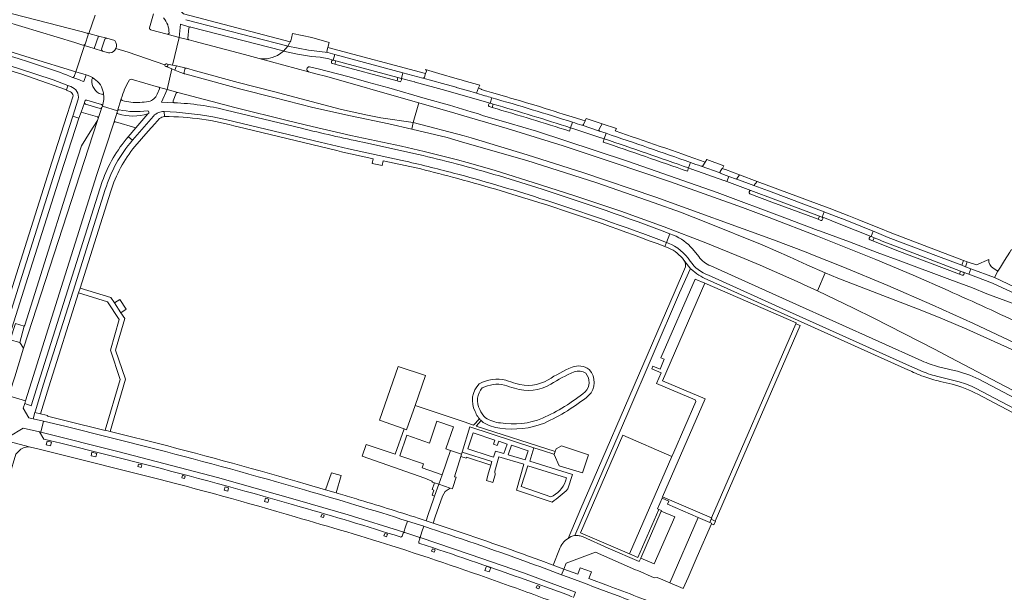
# Model space of a CAD drawing. Extents: x 152048 to 156914, y 461460 to 468786.
# Tile 33 of 256: x 153454 to 153794, y 463774 to 463971. Entities that reach past the tile are written whole.
import ezdxf

# ---------------------------------------------------------------- set-up
doc = ezdxf.new("R2010")
doc.units = 0
doc.header["$LTSCALE"] = 0.75
for name, color, linetype, lineweight in [('B-RO-VH-VERHARDING_ASFALT-GV', 251, 'CONTINUOUS', 18), ('B-RO-VH-VERHARDING_BETONSTRAATSTEEN-GV', 251, 'CONTINUOUS', 18), ('B-RO-VH-VERHARDING_FUNDERING_ZAND-GV', 251, 'CONTINUOUS', 18), ('B-RO-VH-VERHARDING_HALFVERHARDING_GRIND-GV', 251, 'CONTINUOUS', 18), ('B-RO-VH-VERHARDING_STRAATBAKSTEEN-GV', 251, 'CONTINUOUS', 18), ('B-RO-VH-VERHARDING_TEGEL-GV', 251, 'CONTINUOUS', 18), ('B-RO-VH-VERHARDING_TEGEL_RUBBER-GV', 251, 'CONTINUOUS', 18)]:
    doc.layers.add(name, color=color, linetype=linetype, lineweight=lineweight)

msp = doc.modelspace()

# ---------------------------------------------------------------- linework, layer by layer
at = {"layer": 'B-RO-VH-VERHARDING_ASFALT-GV'}
for points in [[(153424.673, 463979.805), (153475.65, 463966.613), (153477.684, 463966.054), (153478.237, 463965.909), (153480.426, 463972.222)], [(153446.994, 463961.003), (153458.071, 463957.574), (153473.764, 463952.741), (153476.809, 463961.771), (153476.352, 463961.899), (153476.26, 463961.925), (153473.506, 463962.803), (153436.862, 463973.839)], [(153480.426, 463972.222), (153478.237, 463965.909), (153481.598, 463965.03), (153484.431, 463964.284), (153487.227, 463963.513)], [(153499.182, 463967.905), (153500.585, 463972.694)], [(153505.362, 463955.378), (153507.126, 463955.043), (153509.415, 463964.606), (153505.311, 463965.72), (153499.508, 463967.25), (153499.468, 463967.264), (153499.458, 463967.268)], [(153418.656, 463964.544), (153434.006, 463960.052), (153454.079, 463953.914), (153465.946, 463949.964), (153471.086, 463947.994), (153472.037, 463947.645)], [(153428.584, 463959.996), (153454.861, 463952.043), (153459.476, 463950.459), (153470.536, 463946.572), (153471.052, 463947.925), (153471.086, 463947.994), (153465.946, 463949.964), (153454.079, 463953.914), (153434.006, 463960.052), (153418.656, 463964.544)], [(153484.431, 463964.284), (153481.598, 463965.03), (153480.171, 463960.827), (153483.026, 463959.915)], [(153482.674, 463960.557), (153483.835, 463963.969)], [(153483.026, 463959.915), (153480.171, 463960.827), (153476.809, 463961.771), (153473.764, 463952.741), (153477.306, 463951.671)], [(153485.559, 463959.267), (153485.059, 463959.312), (153483.026, 463959.915)], [(153487.623, 463960.787), (153491.797, 463959.458), (153504.503, 463955.15)], [(153504.503, 463955.15), (153491.797, 463959.458), (153487.623, 463960.787)], [(153492.851, 463950.173), (153502.282, 463947.509), (153505.241, 463946.71), (153506.812, 463953.733), (153504.942, 463954.545)], [(153504.942, 463954.545), (153506.812, 463953.733), (153507.876, 463953.271), (153508.512, 463954.78), (153507.126, 463955.043), (153505.362, 463955.378)], [(153477.306, 463951.671), (153476.545, 463949.394)], [(153474.64, 463943.346), (153472.772, 463937.436), (153473.769, 463937.109), (153474.84, 463936.771), (153475.625, 463938.909), (153476.777, 463942.1), (153476.946, 463942.682)], [(153477.561, 463943.026), (153482.665, 463941.538)], [(153482.941, 463940.962), (153488.148, 463939.367), (153489.466, 463943.476)], [(153729.269, 463896.132), (153712.535, 463902.584), (153703.4, 463906.01), (153678.561, 463914.822), (153658.899, 463921.511), (153641.621, 463927.31), (153622.396, 463933.265), (153609.376, 463937.034), (153604.373, 463938.483), (153591.899, 463942.093), (153589.968, 463935.354), (153607.552, 463930.673), (153609.916, 463930.044), (153629.238, 463924.158), (153648.373, 463918.05), (153673.58, 463909.587), (153714.081, 463894.959), (153725.301, 463890.679), (153726.979, 463890.015), (153737.966, 463885.668), (153753.451, 463879.241), (153768.734, 463872.581), (153782.948, 463866.131), (153798.972, 463858.54)], [(153504.215, 463939.041), (153504.328, 463937.415)], [(153586.243, 463922.243), (153567.652, 463926.234), (153557.894, 463928.479), (153525.849, 463936.203), (153520.95, 463937.277)], [(153529.719, 463933.771), (153563.712, 463925.62)], [(153576.217, 463922.789), (153575.877, 463921.225), (153579.306, 463920.508), (153579.633, 463922.075), (153591.006, 463919.697)], [(153679.646, 463896.548), (153678.404, 463897.024), (153677.241, 463894.011)], [(153774.232, 463877.416), (153762.19, 463882.745), (153749.282, 463888.13), (153735.003, 463893.921), (153729.269, 463896.132)], [(153677.241, 463894.011), (153676.681, 463892.561), (153677.968, 463892.065)], [(153676.681, 463892.561), (153677.241, 463894.011)], [(153688.311, 463889.124), (153686.166, 463891.78)], [(153683.204, 463887.898), (153685.596, 463884.827)], [(153685.596, 463884.827), (153683.204, 463887.898)], [(153765.2, 463853.241), (153720.714, 463873.221), (153692.436, 463885.922)], [(153683.461, 463884.784), (153680.149, 463877.304), (153651.96, 463812.133), (153651.958, 463812.128), (153647.718, 463802.388), (153643.3, 463792.088)], [(153645.652, 463793.164), (153649.278, 463801.636), (153663.54, 463834.377), (153681.686, 463876.653), (153684.291, 463882.494), (153685.241, 463884.624)], [(153691.656, 463882.753), (153719.575, 463870.169), (153760.944, 463851.527), (153764.609, 463849.913)], [(153764.609, 463849.913), (153760.944, 463851.527), (153719.575, 463870.169), (153691.656, 463882.753)], [(153731.849, 463883.51), (153729.196, 463877.294), (153741.656, 463871.4), (153748.57, 463867.958), (153769.51, 463857.227), (153774.893, 463854.364), (153805.735, 463838.202), (153817.309, 463832.164), (153824.468, 463845.745), (153821.575, 463847.276)], [(153813.942, 463848.665), (153809.427, 463850.869), (153798.259, 463856.205), (153780.646, 463864.137), (153772.269, 463867.7), (153765.174, 463870.562), (153736.248, 463881.738), (153731.849, 463883.51)], [(153691.206, 463881.292), (153719.051, 463868.765), (153760.317, 463850.2)], [(153770.253, 463847.964), (153778.014, 463846.031)], [(153778.014, 463846.031), (153770.253, 463847.964)], [(153776.299, 463849.903), (153770.917, 463851.205)], [(153771.478, 463846.128), (153775.571, 463845.193)], [(153832.55, 463821.632), (153828.965, 463823.624), (153816.317, 463830.281), (153784.742, 463846.902)], [(153783.609, 463843.809), (153814.807, 463827.422), (153827.629, 463820.656), (153835.5, 463816.326), (153839.937, 463814.007), (153842.862, 463812.501), (153844.02, 463811.881)], [(153814.807, 463827.422), (153783.609, 463843.809)], [(153784.41, 463841.741), (153814.112, 463826.097), (153825.326, 463820.24), (153825.234, 463820.074), (153826.806, 463819.202), (153827.629, 463820.656), (153814.807, 463827.422)], [(153501.45, 463822.83), (153470.046, 463830.711), (153462.688, 463832.482), (153461.735, 463828.652), (153488.704, 463821.884), (153522.593, 463813.062), (153550.197, 463805.293), (153567.553, 463800.195), (153586.717, 463794.318)], [(153461.735, 463828.652), (153461.321, 463828.763), (153462.759, 463826.295), (153468.6, 463824.874), (153500.058, 463816.987)], [(153587.077, 463794.195), (153586.717, 463794.318), (153567.553, 463800.195), (153550.197, 463805.293), (153522.593, 463813.062), (153488.704, 463821.884), (153461.735, 463828.652)], [(153586.717, 463794.318), (153587.31, 463796.057), (153587.976, 463798.093)], [(153586.186, 463792.922), (153586.48, 463793.884)], [(153593.613, 463796.3), (153592.978, 463794.356), (153592.352, 463792.46), (153609.633, 463786.6), (153627.971, 463780.231), (153642.38, 463774.884), (153645.841, 463773.6), (153645.181, 463771.82)], [(153592.22, 463791.964), (153591.901, 463791.027)], [(153645.181, 463771.82), (153645.841, 463773.6), (153642.38, 463774.884), (153627.971, 463780.231), (153609.633, 463786.6), (153592.352, 463792.46), (153591.909, 463792.602)], [(153626.922, 463778.51), (153642.865, 463772.759), (153644.742, 463772.034)]]:
    msp.add_lwpolyline(points, dxfattribs=at)
for points in [[(153464.418, 463953.944, 0.0138102), (153408.233, 463970.688)], [(153499.458, 463967.268, -0.4045735), (153499.182, 463967.905)], [(153483.835, 463963.969, -0.2574993), (153484.431, 463964.284)], [(153487.227, 463963.513, -0.2883251), (153487.623, 463960.787)], [(153483.026, 463959.915, -0.3764972), (153482.674, 463960.557)], [(153487.623, 463960.787, -0.2656043), (153485.559, 463959.267)], [(153472.643, 463950.834, 0.022135), (153464.418, 463953.944)], [(153504.942, 463954.545, -0.4503805), (153504.503, 463955.15)], [(153504.503, 463955.15, -0.6099878), (153505.362, 463955.378)], [(153505.362, 463955.378, -0.682169), (153504.942, 463954.545)], [(153476.545, 463949.394, 0.0036573), (153472.643, 463950.834)], [(153477.306, 463951.671, -0.1304001), (153480.122, 463950.34)], [(153480.122, 463950.34, 0.1304001), (153477.306, 463951.671)], [(153482.611, 463945.004, -0.3609703), (153479.35, 463950.078)], [(153479.35, 463950.078, -0.5050405), (153480.122, 463950.34)], [(153480.122, 463950.34, -0.2227782), (153483.281, 463945.46)], [(153489.466, 463943.476, -0.0825223), (153492.299, 463949.936)], [(153492.299, 463949.936, -0.3280878), (153492.851, 463950.173)], [(153472.037, 463947.645, -0.3802205), (153474.64, 463943.346)], [(153476.946, 463942.682, -0.4161261), (153477.561, 463943.026)], [(153483.281, 463945.46, -0.490083), (153482.611, 463945.004)], [(153483.281, 463945.46, -0.1253785), (153482.941, 463940.962)], [(153482.941, 463940.962, 0.1253785), (153483.281, 463945.46)], [(153482.665, 463941.538, -0.3781623), (153482.941, 463940.962)], [(153520.95, 463937.277, 0.0353787), (153504.215, 463939.041)], [(153504.328, 463937.415, -0.0274553), (153517.148, 463936.457)], [(153517.148, 463936.457, -0.0316595), (153529.719, 463933.771)], [(153563.712, 463925.62, 0.0075496), (153576.217, 463922.789)], [(153603.89, 463917.887, 0.0079392), (153586.243, 463922.243)], [(153591.006, 463919.697, -0.0056054), (153603.492, 463916.496)], [(153603.492, 463916.496, -0.011979), (153633.227, 463907.786)], [(153633.603, 463909.177, 0.0136019), (153603.89, 463917.887)], [(153677.241, 463894.011, 0.0133162), (153633.603, 463909.177)], [(153633.227, 463907.786, -0.0150943), (153676.681, 463892.561)], [(153686.166, 463891.78, 0.1147967), (153679.646, 463896.548)], [(153677.241, 463894.011, -0.002262), (153677.774, 463893.81)], [(153677.774, 463893.81, 0.002262), (153677.241, 463894.011)], [(153677.774, 463893.81, -0.1504293), (153685.42, 463887.576)], [(153685.42, 463887.576, 0.1504293), (153677.774, 463893.81)], [(153677.968, 463892.065, -0.1392131), (153683.204, 463887.898)], [(153692.436, 463885.922, -0.1357933), (153688.311, 463889.124)], [(153683.204, 463887.898, -0.2861394), (153683.461, 463884.784)], [(153685.42, 463887.576, 0.1643102), (153691.656, 463882.753)], [(153691.656, 463882.753, -0.1643102), (153685.42, 463887.576)], [(153685.241, 463884.624, -0.3078566), (153685.596, 463884.827)], [(153685.596, 463884.827, -0.1090388), (153685.735, 463884.786)], [(153685.735, 463884.786, 0.0911048), (153691.206, 463881.292)], [(153800.423, 463865.451, 0.0052999), (153774.232, 463877.416)], [(153650.602, 463850.256, 0.2589467), (153644.698, 463851.095)], [(153770.917, 463851.205, -0.0380967), (153765.2, 463853.241)], [(153644.698, 463851.095, 0.0310595), (153636.448, 463846.731)], [(153637.358, 463845.237, -0.0307004), (153645.368, 463849.477)], [(153645.368, 463849.477, -0.2468213), (153649.423, 463848.95)], [(153649.423, 463848.95, -0.3907573), (153649.24, 463842.565)], [(153650.413, 463841.263, 0.4053162), (153650.602, 463850.256)], [(153760.317, 463850.2, 0.0268826), (153765.788, 463847.863)], [(153764.609, 463849.913, 0.0441185), (153770.253, 463847.964)], [(153770.253, 463847.964, -0.0441185), (153764.609, 463849.913)], [(153784.742, 463846.902, 0.0614907), (153776.299, 463849.903)], [(153612.722, 463845.332, 0.3290797), (153611.312, 463835.815)], [(153621.936, 463846.59, 0.1853527), (153612.722, 463845.332)], [(153613.792, 463843.919, -0.1765623), (153621.414, 463844.915)], [(153621.414, 463844.915, 0.0297821), (153624.844, 463843.789)], [(153625.34, 463845.468, -0.0310578), (153621.936, 463846.59)], [(153624.844, 463843.789, 0.2188058), (153637.358, 463845.237)], [(153636.448, 463846.731, -0.2195784), (153625.34, 463845.468)], [(153765.788, 463847.863, 0.0268573), (153771.478, 463846.128)], [(153775.571, 463845.193, -0.061097), (153784.41, 463841.741)], [(153778.014, 463846.031, -0.0557084), (153783.609, 463843.809)], [(153783.609, 463843.809, 0.0557084), (153778.014, 463846.031)], [(153612.909, 463836.542, -0.3230273), (153613.792, 463843.919)], [(153649.24, 463842.565, -0.0628183), (153634.484, 463833.458)], [(153635.174, 463831.849, 0.0633972), (153650.413, 463841.263)], [(153611.312, 463835.815, 0.0582208), (153612.219, 463834.053)], [(153614.9, 463833.615, -0.1248155), (153612.909, 463836.542)], [(153612.219, 463834.053, 0.0266484), (153612.769, 463833.321)], [(153612.769, 463833.321, 0.0258389), (153613.386, 463832.661)], [(153613.386, 463832.661, 0.026632), (153614.067, 463832.072)], [(153614.067, 463832.072, 0.1147539), (153619.861, 463830.117)], [(153620.083, 463831.854, -0.1183138), (153614.9, 463833.615)], [(153619.861, 463830.117, 0.1360883), (153635.174, 463831.849)], [(153634.484, 463833.458, -0.1363813), (153620.083, 463831.854)], [(153552.499, 463808.804, 0.0083911), (153501.45, 463822.83)], [(153500.058, 463816.987, -0.0069557), (153551.087, 463803.01)], [(153587.976, 463798.093, 0.0076996), (153552.499, 463808.804)], [(153551.087, 463803.01, -0.0074888), (153585.545, 463792.616)], [(153586.48, 463793.884, -0.3966678), (153587.077, 463794.195)], [(153629.029, 463784.083, 0.0072004), (153593.613, 463796.3)], [(153585.545, 463792.616, 0.4364137), (153586.186, 463792.922)], [(153591.901, 463791.027, 0.4199855), (153592.26, 463790.41)], [(153591.909, 463792.602, -0.4221695), (153592.22, 463791.964)], [(153592.26, 463790.41, -0.0058335), (153626.922, 463778.51)], [(153643.3, 463792.088, -0.1141699), (153645.652, 463793.164)], [(153641.114, 463779.592, 0.00059), (153629.029, 463784.083)], [(153676.207, 463766.378, 0.0016358), (153641.114, 463779.592)]]:
    msp.add_lwpolyline(points, format="xyb", dxfattribs=at)
for points in [[(153512.662, 463963.749), (153509.415, 463964.606), (153507.126, 463955.043), (153508.512, 463954.78), (153511.848, 463953.993), (153511.922, 463953.976), (153514.963, 463953.141), (153529.753, 463949.126), (153541.856, 463946.005), (153557.077, 463941.92), (153565.309, 463939.808), (153574.226, 463937.815), (153578.89, 463936.957), (153589.968, 463935.354), (153591.899, 463942.093), (153589.11, 463942.9), (153560.253, 463951.143), (153556.471, 463952.083), (153553.893, 463952.773), (153536.898, 463957.32), (153531.88, 463958.705), (153514.405, 463963.27), (153512.788, 463963.716)], [(153589.46, 463933.018), (153581.621, 463934.801), (153568.442, 463937.624), (153555.429, 463940.517), (153541.945, 463943.857), (153530.615, 463946.776), (153514.321, 463951.198), (153511.381, 463952.037), (153511.269, 463952.074), (153509.617, 463952.622), (153507.876, 463953.271), (153506.812, 463953.733), (153505.241, 463946.71), (153508.914, 463945.68), (153520.779, 463942.505), (153528.61, 463940.42), (153547.004, 463935.92), (153555.148, 463933.876), (153568.485, 463930.818), (153586.013, 463927.123), (153593.706, 463925.369), (153605.189, 463922.425), (153608.574, 463921.557), (153617.876, 463918.932), (153633.827, 463913.893), (153645.7, 463910.107), (153653.549, 463907.445), (153661.493, 463904.764), (153676.445, 463899.376), (153690.707, 463893.914), (153703.913, 463888.527), (153709.425, 463886.203), (153719.356, 463881.832), (153723.269, 463880.067), (153724.636, 463879.451), (153729.196, 463877.294), (153731.849, 463883.51), (153725.602, 463886.331), (153719.556, 463889.061), (153710.147, 463893.146), (153690.717, 463901.038), (153681.984, 463904.402), (153672.951, 463907.652), (153653.17, 463914.577), (153629.126, 463922.222), (153606.949, 463928.565), (153601.633, 463930.086)], [(153453.926, 463851.503), (153452.776, 463847.758), (153451.217, 463842.846), (153450.686, 463841.255), (153456.491, 463839.437), (153458.544, 463846.055), (153468.698, 463878.477), (153480.992, 463917.399), (153486.839, 463935.193), (153488.005, 463938.909), (153488.148, 463939.367), (153482.941, 463940.962), (153482.795, 463940.444), (153481.538, 463936.686), (153481.306, 463936.039), (153455.805, 463857.567)], [(153454.471, 463859.522), (153455.805, 463857.567), (153481.306, 463936.039), (153478.785, 463932.083), (153475.803, 463927.265), (153473.362, 463919.798), (153461.055, 463880.764), (153456.264, 463865.566), (153455.959, 463865.131)], [(153590.645, 463837.924), (153594.242, 463848.195), (153584.788, 463851.284), (153578.389, 463832.823), (153586.829, 463829.797), (153587.623, 463829.481)]]:
    msp.add_lwpolyline(points, close=True, dxfattribs=at)
at = {"layer": 'B-RO-VH-VERHARDING_BETONSTRAATSTEEN-GV'}
for points in [[(153548.456, 463965.973), (153548.092, 463964.37), (153547.812, 463963.461), (153547.667, 463963.118), (153547.664, 463963.112), (153547.435, 463962.571), (153546.849, 463961.6), (153553.909, 463960.147), (153560.58, 463959.343)], [(153560.291, 463959.876), (153560.606, 463961.123), (153561.033, 463962.832), (153555.05, 463964.586), (153548.456, 463965.973)], [(153562.477, 463956.738), (153560.922, 463957.182), (153557.989, 463957.747), (153555.011, 463958.036), (153550.135, 463958.769), (153545.335, 463959.902), (153545.275, 463959.847), (153544.427, 463959.15), (153543.256, 463958.363), (153542.367, 463957.979), (153541.389, 463957.662), (153539.737, 463957.274), (153538.397, 463957.18), (153536.898, 463957.32), (153553.893, 463952.773)], [(153563.049, 463955.388), (153563.319, 463956.499), (153562.477, 463956.738)], [(153511.324, 463953.6), (153511.055, 463952.635)], [(153589.968, 463935.354), (153578.89, 463936.957), (153574.226, 463937.815), (153565.309, 463939.808), (153557.077, 463941.92), (153541.856, 463946.005), (153529.753, 463949.126), (153514.963, 463953.141), (153511.922, 463953.976), (153511.848, 463953.993)], [(153554.263, 463954.48), (153557.207, 463953.766), (153560.411, 463952.989), (153567.958, 463951.01), (153574.652, 463949.096), (153581.562, 463947.241), (153594.055, 463943.576), (153602.494, 463941.22), (153609.944, 463939.012), (153612.493, 463938.256), (153613.906, 463937.676), (153623.012, 463935.089), (153632.482, 463932.278), (153652.61, 463925.715), (153664.17, 463921.888), (153694.668, 463911.151), (153717.997, 463902.491), (153729.5, 463898.116), (153729.945, 463897.954), (153740.276, 463894.187), (153749.74, 463890.565), (153757.947, 463887.544), (153774.765, 463881.219), (153782.606, 463878.339), (153787.553, 463876.325), (153801.597, 463871.135)], [(153561.863, 463956.373), (153561.824, 463956.206)], [(153561.824, 463956.206), (153561.863, 463956.373)], [(153562.205, 463955.576), (153563.049, 463955.388)], [(153616.513, 463941.907), (153611.215, 463943.449), (153601.264, 463946.347), (153590.61, 463949.218), (153590.579, 463949.234), (153590.548, 463949.247), (153590.515, 463949.259), (153589.567, 463949.52), (153585.906, 463950.493), (153585.971, 463950.102), (153585.962, 463950.013), (153585.873, 463949.706), (153585.65, 463949.351), (153584.45, 463949.671), (153563.049, 463955.388), (153562.205, 463955.576)], [(153593.376, 463950.538), (153600.055, 463948.769), (153604.796, 463947.413), (153604.831, 463947.397), (153608.664, 463946.289), (153611.766, 463945.365), (153612.422, 463947.234), (153612.934, 463948.112), (153607.588, 463949.644), (153606.538, 463949.945), (153605.096, 463950.358), (153598.807, 463952.227), (153594.278, 463953.54)], [(153511.269, 463952.074), (153511.381, 463952.037), (153514.321, 463951.198), (153530.615, 463946.776), (153541.945, 463943.857), (153555.429, 463940.517), (153568.442, 463937.624), (153581.621, 463934.801), (153589.46, 463933.018), (153589.968, 463935.354)], [(153594.537, 463953.024), (153594.26, 463952.16), (153593.913, 463950.856)], [(153615.981, 463941.574), (153615.883, 463941.333)], [(153615.883, 463941.333), (153615.981, 463941.574)], [(153616.171, 463940.776), (153617.222, 463940.454)], [(153617.222, 463940.454), (153616.171, 463940.776)], [(153617.222, 463940.454), (153617.556, 463941.618), (153616.513, 463941.907)], [(153653.991, 463932.963), (153654.635, 463934.023), (153655.11, 463934.811), (153649.535, 463936.648), (153649.17, 463935.832), (153648.648, 463934.616)], [(153654.642, 463930.056), (153645.305, 463933.128), (153645.29, 463933.134), (153645.262, 463933.146), (153644.204, 463933.473), (153643.86, 463932.362)], [(153648.132, 463934.329), (153654.137, 463932.363)], [(153655.363, 463928.566), (153655.741, 463929.683), (153654.684, 463930.045), (153654.642, 463930.056)], [(153696.995, 463920.406), (153691.118, 463922.595), (153690.534, 463921.657), (153689.72, 463920.378)], [(153706.312, 463911.891), (153698.013, 463914.945), (153697.069, 463915.283), (153697.011, 463915.298), (153697.001, 463915.301), (153685.892, 463919.272), (153685.882, 463919.276), (153685.863, 463919.283), (153684.822, 463919.661), (153684.485, 463918.521)], [(153689.202, 463920.229), (153695.674, 463917.924), (153695.705, 463917.913), (153695.688, 463917.963), (153695.675, 463918.015), (153695.666, 463918.068), (153695.662, 463918.121), (153695.663, 463918.175), (153695.669, 463918.228), (153695.679, 463918.28), (153695.694, 463918.331), (153695.713, 463918.381), (153695.737, 463918.429), (153696.441, 463919.49), (153696.45, 463919.503), (153696.995, 463920.406)], [(153730.378, 463901.614), (153729.453, 463901.975), (153713.543, 463907.914), (153705.882, 463910.748)], [(153729.871, 463903.107), (153729.453, 463901.975), (153730.378, 463901.614)], [(153730.806, 463902.743), (153729.871, 463903.107)], [(153747.704, 463896.082), (153736.646, 463900.467), (153731.615, 463902.427), (153730.806, 463902.743)], [(153730.947, 463901.881), (153731.065, 463902.166)], [(153731.065, 463902.166), (153730.947, 463901.881)], [(153747.188, 463895.799), (153747.06, 463895.526)], [(153747.06, 463895.526), (153747.188, 463895.799)], [(153747.304, 463894.924), (153748.251, 463894.543), (153748.709, 463895.65), (153747.804, 463896.065), (153747.73, 463896.079), (153747.704, 463896.082)], [(153779.01, 463882.706), (153778.075, 463883.062), (153756.596, 463891.225), (153748.251, 463894.543), (153747.304, 463894.924)], [(153788.222, 463888.144), (153783.935, 463886.284), (153780.793, 463887.291), (153780.189, 463885.659), (153782.004, 463884.98), (153790.222, 463881.906), (153791.354, 463884.141)], [(153779.43, 463883.801), (153778.486, 463884.165), (153778.075, 463883.062), (153779.01, 463882.706)], [(153818.101, 463863.167), (153818.705, 463864.808), (153831.41, 463860.09), (153831.922, 463859.9), (153833.301, 463862.515), (153802.369, 463874.002), (153789.514, 463880.013), (153781.302, 463883.098), (153779.43, 463883.801)], [(153779.594, 463882.965), (153779.685, 463883.226)], [(153779.685, 463883.226), (153779.594, 463882.965)], [(153791.354, 463884.141), (153789.726, 463885.161)], [(153640.336, 463788.415), (153638.216, 463782.928), (153641.845, 463781.552), (153642.716, 463783.541), (153647.27, 463785.294), (153652.763, 463787.373), (153666.57, 463781.34), (153667.31, 463781.021), (153672.99, 463778.567), (153674.009, 463778.675), (153675.932, 463777.878), (153678.365, 463776.854), (153688.149, 463799.335), (153677.554, 463803.91), (153677.992, 463804.925), (153675.686, 463805.963)], [(153675.686, 463805.963), (153674.081, 463802.325), (153674.551, 463802.117), (153675.503, 463801.698), (153675.434, 463801.539), (153680.041, 463799.55), (153673.007, 463783.348), (153668.367, 463785.333), (153667.827, 463784.114), (153657.136, 463788.741), (153648.476, 463792.606)]]:
    msp.add_lwpolyline(points, dxfattribs=at)
for points in [[(153560.58, 463959.343, -0.388967), (153560.291, 463959.876)], [(153562.477, 463956.738, 0.4093602), (153561.863, 463956.373)], [(153561.863, 463956.373, -0.4093602), (153562.477, 463956.738)], [(153504.503, 463955.15, 0.4503805), (153504.942, 463954.545)], [(153505.362, 463955.378, 0.6099878), (153504.503, 463955.15)], [(153504.942, 463954.545, 0.682169), (153505.362, 463955.378)], [(153511.848, 463953.993, 0.41771), (153511.324, 463953.6)], [(153553.893, 463952.773, -0.7942648), (153554.263, 463954.48)], [(153561.824, 463956.206, 0.4143962), (153562.205, 463955.576)], [(153562.205, 463955.576, -0.4143962), (153561.824, 463956.206)], [(153594.278, 463953.54, -0.3903987), (153594.537, 463953.024)], [(153511.055, 463952.635, 0.3959093), (153511.269, 463952.074)], [(153593.913, 463950.856, -0.2234135), (153593.376, 463950.538)], [(153615.883, 463941.333, 0.3773263), (153616.171, 463940.776)], [(153616.171, 463940.776, -0.3773263), (153615.883, 463941.333)], [(153616.513, 463941.907, 0.3506161), (153615.981, 463941.574)], [(153615.981, 463941.574, -0.3506161), (153616.513, 463941.907)], [(153643.86, 463932.362, 0.0054772), (153617.222, 463940.454)], [(153648.648, 463934.616, -0.4002304), (153648.132, 463934.329)], [(153654.137, 463932.363, -0.3534917), (153653.991, 463932.963)], [(153684.485, 463918.521, 0.0031313), (153655.363, 463928.566)], [(153689.72, 463920.378, -0.2331783), (153689.202, 463920.229)], [(153705.882, 463910.748, -0.6652303), (153706.312, 463911.891)], [(153731.065, 463902.166, 0.3164179), (153730.806, 463902.743)], [(153730.806, 463902.743, -0.3164179), (153731.065, 463902.166)], [(153730.378, 463901.614, 0.4405979), (153730.947, 463901.881)], [(153730.947, 463901.881, -0.4405979), (153730.378, 463901.614)], [(153747.06, 463895.526, 0.3853628), (153747.304, 463894.924)], [(153747.304, 463894.924, -0.3853628), (153747.06, 463895.526)], [(153747.704, 463896.082, 0.2965829), (153747.188, 463895.799)], [(153747.188, 463895.799, -0.2965829), (153747.704, 463896.082)], [(153789.726, 463885.161, -0.2925267), (153788.222, 463888.144)], [(153779.01, 463882.706, 0.4022571), (153779.594, 463882.965)], [(153779.594, 463882.965, -0.4022571), (153779.01, 463882.706)], [(153779.685, 463883.226, 0.4092005), (153779.43, 463883.801)], [(153779.43, 463883.801, -0.4092005), (153779.685, 463883.226)], [(153643.3, 463792.088, 0.1616754), (153640.336, 463788.415)], [(153645.652, 463793.164, 0.1141699), (153643.3, 463792.088)], [(153647.128, 463793.055, 0.0665761), (153645.652, 463793.164)], [(153648.476, 463792.606, 0.0616514), (153647.128, 463793.055)]]:
    msp.add_lwpolyline(points, format="xyb", dxfattribs=at)
for points in [[(153584.45, 463949.671), (153585.65, 463949.351), (153585.873, 463949.706), (153585.962, 463950.013), (153585.971, 463950.102), (153585.906, 463950.493), (153584.734, 463950.805)], [(153708.488, 463915.044), (153702.384, 463917.285), (153701.309, 463915.81), (153701.45, 463915.759), (153707.254, 463913.637), (153707.328, 463913.609)], [(153803.044, 463887.367), (153796.1, 463891.5), (153795.937, 463891.431), (153795.478, 463890.695), (153793.67, 463887.823), (153792.207, 463885.497), (153791.354, 463884.141), (153790.222, 463881.906), (153802.003, 463876.356), (153802.864, 463878.566), (153800.179, 463879.688), (153799.58, 463881.722), (153800.056, 463882.498)], [(153778.913, 463886.137), (153780.189, 463885.659), (153780.793, 463887.291), (153779.492, 463887.773)], [(153461.321, 463828.763), (153461.735, 463828.652), (153462.688, 463832.482), (153459.051, 463833.324), (153457.586, 463833.658), (153455.64, 463836.921), (153456.188, 463838.562), (153456.491, 463839.437), (153450.686, 463841.255), (153450.42, 463840.455), (153449.934, 463838.894), (153446.018, 463836.369), (153441.661, 463837.376), (153438.238, 463838.133), (153437.344, 463834.282), (153437.759, 463834.176), (153443.906, 463832.748), (153446.62, 463827.967), (153446.061, 463825.91), (153444.975, 463821.915), (153449.032, 463820.797), (153450.331, 463825.544), (153450.739, 463827.036), (153455.666, 463830.08)], [(153602.842, 463822.437), (153599.952, 463814.023), (153598.777, 463810.779), (153602.762, 463809.416), (153603.504, 463809.162), (153603.652, 463809.624), (153604.793, 463813.184), (153604.251, 463813.356), (153606.392, 463820.319), (153606.654, 463821.174)], [(153638.884, 463822.024), (153638.568, 463821.044), (153640.296, 463817.05), (153648.298, 463814.681), (153650.406, 463820.873), (153641.11, 463824.038), (153639.191, 463822.976)], [(153596.973, 463805.65), (153595.143, 463800.332), (153594.406, 463798.211), (153596.884, 463797.383), (153597.6, 463799.567), (153600.041, 463806.679), (153600.94, 463808.281), (153602.762, 463809.416), (153598.777, 463810.779), (153597.335, 463806.703)], [(153668.367, 463785.333), (153673.007, 463783.348), (153680.041, 463799.55), (153675.434, 463801.539)], [(153592.352, 463792.46), (153592.978, 463794.356), (153593.613, 463796.3), (153587.976, 463798.093), (153587.31, 463796.057), (153586.717, 463794.318), (153587.077, 463794.195), (153591.909, 463792.602)], [(153688.149, 463799.335), (153678.365, 463776.854), (153682.994, 463774.907), (153684.656, 463778.672), (153687.828, 463785.945), (153692.683, 463797.141), (153692.762, 463797.324), (153692.128, 463797.6)], [(153692.607, 463798.7), (153692.128, 463797.6), (153692.762, 463797.324), (153692.683, 463797.141), (153693.567, 463796.755), (153694.126, 463798.038), (153694.02, 463798.084)]]:
    msp.add_lwpolyline(points, close=True, dxfattribs=at)
at = {"layer": 'B-RO-VH-VERHARDING_FUNDERING_ZAND-GV'}
msp.add_lwpolyline([(153563.881, 463814.139), (153561.866, 463814.658), (153559.729, 463808.864), (153563.406, 463807.777), (153565.13, 463813.817)], close=True, dxfattribs=at)
at = {"layer": 'B-RO-VH-VERHARDING_HALFVERHARDING_GRIND-GV'}
for points in [[(153487.101, 463873.233), (153485.835, 463875.103), (153475.309, 463878.317), (153474.748, 463876.632), (153484.695, 463873.593), (153488.704, 463867.469), (153485.687, 463856.941), (153489.019, 463846.792), (153483.917, 463829.405), (153485.629, 463828.98), (153490.85, 463846.951), (153487.489, 463856.939), (153490.634, 463867.813), (153489.268, 463869.827)], [(153610.589, 463828.424), (153618.113, 463825.968), (153617.676, 463824.513), (153618.953, 463824.049), (153619.512, 463825.633), (153622.393, 463824.602), (153621.224, 463821.318), (153618.377, 463822.144), (153617.651, 463820.07), (153616.458, 463820.463), (153608.855, 463822.964)], [(153628.571, 463819.147), (153622.737, 463820.884), (153623.785, 463824.2), (153629.579, 463822.255)]]:
    msp.add_lwpolyline(points, close=True, dxfattribs=at)
for points in [[(153643.239, 463809.181), (153644.858, 463814.177), (153630.107, 463818.712), (153631.58, 463823.317), (153609.536, 463830.548), (153606.839, 463821.774), (153617.122, 463818.549), (153616.77, 463817.363), (153615.974, 463814.681), (153615.191, 463812.044), (153617.396, 463811.39), (153618.179, 463814.026), (153618.081, 463815.302), (153619.442, 463820.212), (153628.049, 463817.644), (153625.537, 463808.761), (153637.816, 463804.612)], [(153637.329, 463806.399), (153627.158, 463809.932), (153629.516, 463817.126), (153642.82, 463813.014), (153642.468, 463811.834)]]:
    msp.add_lwpolyline(points, dxfattribs=at)
for points in [[(153642.468, 463811.834, -0.2023782), (153637.329, 463806.399)], [(153637.816, 463804.612, 0.0542237), (153643.239, 463809.181)]]:
    msp.add_lwpolyline(points, format="xyb", dxfattribs=at)
at = {"layer": 'B-RO-VH-VERHARDING_STRAATBAKSTEEN-GV'}
for points in [[(153415.513, 463982.264), (153414.975, 463980.369), (153426.454, 463977.095), (153436.862, 463973.839), (153473.506, 463962.803), (153476.26, 463961.925), (153476.352, 463961.899)], [(153477.684, 463966.054), (153475.65, 463966.613), (153424.673, 463979.805), (153415.513, 463982.264)], [(153500.585, 463972.694), (153499.182, 463967.905)], [(153499.458, 463967.268), (153499.468, 463967.264), (153499.508, 463967.25), (153505.311, 463965.72)], [(153476.963, 463962.225), (153478.074, 463965.438)], [(153483.835, 463963.969), (153482.674, 463960.557)], [(153487.227, 463963.513), (153484.431, 463964.284)], [(153483.026, 463959.915), (153485.059, 463959.312), (153485.559, 463959.267)], [(153502.282, 463947.509), (153492.851, 463950.173)], [(153501.787, 463945.013), (153502.592, 463946.875)], [(153482.665, 463941.538), (153477.561, 463943.026)], [(153476.946, 463942.682), (153476.777, 463942.1)], [(153477.151, 463941.608), (153482.171, 463940.151)], [(153482.795, 463940.444), (153482.941, 463940.962)], [(153488.148, 463939.367), (153488.005, 463938.909)]]:
    msp.add_lwpolyline(points, dxfattribs=at)
for points in [[(153505.907, 463966.093, 0.1772447), (153504.019, 463971.352)], [(153499.182, 463967.905, 0.4045735), (153499.458, 463967.268)], [(153478.074, 463965.438, 0.3896485), (153477.684, 463966.054)], [(153484.431, 463964.284, 0.2574993), (153483.835, 463963.969)], [(153487.623, 463960.787, 0.2883251), (153487.227, 463963.513)], [(153505.311, 463965.72, 0.4100708), (153505.907, 463966.093)], [(153476.352, 463961.899, 0.3508032), (153476.963, 463962.225)], [(153482.674, 463960.557, 0.3764972), (153483.026, 463959.915)], [(153485.559, 463959.267, 0.2656043), (153487.623, 463960.787)], [(153479.35, 463950.078, 0.3609703), (153482.611, 463945.004)], [(153480.122, 463950.34, 0.5050405), (153479.35, 463950.078)], [(153483.281, 463945.46, 0.2227782), (153480.122, 463950.34)], [(153492.299, 463949.936, 0.0825223), (153489.466, 463943.476)], [(153492.851, 463950.173, 0.3280878), (153492.299, 463949.936)], [(153502.592, 463946.875, 0.4372864), (153502.282, 463947.509)], [(153477.561, 463943.026, 0.4161261), (153476.946, 463942.682)], [(153482.611, 463945.004, 0.490083), (153483.281, 463945.46)], [(153489.466, 463943.476, 0.380409), (153489.809, 463942.88)], [(153498.87, 463942.552, 0.2510467), (153501.787, 463945.013)], [(153476.777, 463942.1, 0.3488614), (153477.151, 463941.608)], [(153482.171, 463940.151, 0.3763902), (153482.795, 463940.444)], [(153482.941, 463940.962, 0.3781623), (153482.665, 463941.538)], [(153488.773, 463939.689, 0.3899385), (153488.148, 463939.367)], [(153498.411, 463939.283, -0.0888148), (153488.773, 463939.689)], [(153489.809, 463942.88, 0.0870021), (153495.844, 463942.231)], [(153495.844, 463942.231, 0.0300847), (153498.87, 463942.552)], [(153488.005, 463938.909, 0.4278515), (153488.341, 463938.301)], [(153488.341, 463938.301, 0.1493235), (153498.614, 463938.293)], [(153498.614, 463938.293, 0.9790483), (153498.411, 463939.283)]]:
    msp.add_lwpolyline(points, format="xyb", dxfattribs=at)
at = {"layer": 'B-RO-VH-VERHARDING_TEGEL-GV'}
for points in [[(153511.656, 463970.695), (153546.45, 463961.703), (153546.849, 463961.6), (153547.435, 463962.571), (153547.664, 463963.112), (153510.887, 463972.674), (153510.481, 463973.048), (153510.089, 463973.524)], [(153513.372, 463968.173), (153545.191, 463959.939), (153545.335, 463959.902), (153546.826, 463961.578), (153546.849, 463961.6), (153546.45, 463961.703), (153511.656, 463970.695)], [(153505.311, 463965.72), (153509.415, 463964.606), (153509.793, 463969.12), (153513.012, 463968.168)], [(153513.012, 463968.168), (153509.793, 463969.12), (153509.415, 463964.606)], [(153512.372, 463964.256), (153512.754, 463967.917)], [(153476.352, 463961.899), (153476.809, 463961.771), (153480.171, 463960.827), (153481.598, 463965.03), (153478.237, 463965.909), (153477.684, 463966.054)], [(153478.074, 463965.438), (153476.963, 463962.225)], [(153509.415, 463964.606), (153512.662, 463963.749)], [(153594.26, 463952.16), (153560.606, 463961.123), (153560.291, 463959.876)], [(153560.58, 463959.343), (153563.002, 463958.692), (153586.418, 463952.397), (153593.342, 463950.536), (153593.376, 463950.538)], [(153508.512, 463954.78), (153507.876, 463953.271), (153509.617, 463952.622), (153511.269, 463952.074)], [(153511.848, 463953.993), (153508.512, 463954.78)], [(153511.055, 463952.635), (153511.324, 463953.6)], [(153476.545, 463949.394), (153477.306, 463951.671), (153473.764, 463952.741), (153473.279, 463951.135)], [(153614.728, 463944.488), (153614.683, 463944.515), (153611.766, 463945.365), (153608.664, 463946.289), (153604.831, 463947.397), (153604.796, 463947.413), (153600.055, 463948.769), (153593.376, 463950.538), (153593.342, 463950.536), (153586.418, 463952.397), (153585.906, 463950.493), (153589.567, 463949.52), (153590.515, 463949.259), (153590.548, 463949.247), (153590.579, 463949.234), (153590.61, 463949.218), (153601.264, 463946.347), (153611.215, 463943.449)], [(153593.913, 463950.856), (153594.26, 463952.16)], [(153472.037, 463947.645), (153471.086, 463947.994), (153471.052, 463947.925), (153470.536, 463946.572), (153470.485, 463946.441), (153471.988, 463945.876)], [(153502.592, 463946.875), (153501.787, 463945.013)], [(153507.681, 463942.077), (153503.334, 463942.348), (153505.241, 463946.71), (153502.282, 463947.509)], [(153505.241, 463946.71), (153503.334, 463942.348), (153507.681, 463942.077)], [(153508.914, 463945.68), (153505.241, 463946.71)], [(153648.648, 463934.616), (153649.17, 463935.832), (153645.106, 463937.111), (153643.237, 463937.7), (153641.926, 463938.112), (153639.831, 463938.772), (153638.852, 463939.08), (153636.699, 463939.758), (153635.733, 463940.062), (153633.507, 463940.762), (153632.323, 463941.135), (153630.236, 463941.754), (153629.008, 463942.115), (153626.931, 463942.725), (153625.622, 463943.11), (153623.51, 463943.731), (153622.249, 463944.102), (153620.221, 463944.699), (153618.98, 463945.064), (153616.896, 463945.677), (153615.326, 463946.138), (153614.916, 463946.259), (153613.483, 463946.68), (153613.382, 463946.733), (153612.422, 463947.234), (153611.766, 463945.365), (153614.683, 463944.515), (153614.728, 463944.488)], [(153472.881, 463944.524), (153470.837, 463938.01), (153465.566, 463921.607), (153453.334, 463883.153), (153443.387, 463851.822), (153443.336, 463851.681), (153444.869, 463851.317)], [(153445.482, 463851.645), (153446.962, 463856.371), (153455.266, 463882.627), (153467.517, 463921.097), (153472.772, 463937.436), (153474.64, 463943.346)], [(153489.466, 463943.476), (153488.148, 463939.367)], [(153507.328, 463942.725), (153508.351, 463945.378)], [(153611.215, 463943.449), (153616.513, 463941.907), (153617.063, 463943.82)], [(153617.063, 463943.82), (153616.513, 463941.907)], [(153476.777, 463942.1), (153475.625, 463938.909), (153481.232, 463937.281)], [(153482.171, 463940.151), (153477.151, 463941.608)], [(153481.538, 463936.686), (153482.795, 463940.444)], [(153551.519, 463933.324), (153525.606, 463939.567)], [(153616.513, 463941.907), (153617.556, 463941.618)], [(153488.005, 463938.909), (153486.839, 463935.193)], [(153487.449, 463935.538), (153494.415, 463933.463), (153498.614, 463938.293)], [(153498.614, 463938.293), (153494.415, 463933.463), (153491.862, 463930.403), (153492.606, 463929.773), (153493.298, 463929.172), (153500.575, 463937.537)], [(153500.575, 463937.537), (153493.298, 463929.172)], [(153494.154, 463927.047), (153498.664, 463932.297), (153500.99, 463934.864), (153502.633, 463936.678)], [(153504.328, 463937.415), (153504.215, 463939.041)], [(153520.95, 463937.277), (153525.849, 463936.203), (153557.894, 463928.479), (153567.652, 463926.234), (153586.243, 463922.243)], [(153644.818, 463935.395), (153644.204, 463933.473), (153645.262, 463933.146), (153645.29, 463933.134), (153645.305, 463933.128)], [(153644.204, 463933.473), (153644.818, 463935.395)], [(153645.305, 463933.128), (153654.642, 463930.056), (153654.684, 463930.045), (153655.741, 463929.683), (153656.393, 463931.594), (153654.137, 463932.363), (153648.132, 463934.329), (153648.103, 463934.338)], [(153648.103, 463934.338), (153648.132, 463934.329)], [(153659.51, 463932.392), (153659.994, 463933.197), (153655.11, 463934.811), (153654.635, 463934.023), (153653.991, 463932.963)], [(153493.298, 463929.172), (153492.606, 463929.773), (153491.862, 463930.403)], [(153654.137, 463932.363), (153656.393, 463931.594)], [(153656.393, 463931.594), (153655.741, 463929.683)], [(153591.807, 463924.285), (153572.648, 463928.515)], [(153684.822, 463919.661), (153685.479, 463921.536)], [(153685.479, 463921.536), (153684.822, 463919.661), (153685.863, 463919.283), (153685.882, 463919.276), (153685.892, 463919.272), (153697.001, 463915.301), (153697.011, 463915.298), (153697.069, 463915.283), (153698.013, 463914.945), (153698.67, 463916.763), (153696.854, 463917.419), (153696.002, 463917.733), (153696.043, 463917.793), (153695.705, 463917.913)], [(153695.705, 463917.913), (153695.674, 463917.924), (153689.202, 463920.229)], [(153689.72, 463920.378), (153690.534, 463921.657)], [(153482.915, 463914.942), (153471.056, 463877.723), (153460.809, 463845.413), (153458.458, 463837.719), (153456.188, 463838.562), (153455.64, 463836.921), (153457.586, 463833.658), (153459.051, 463833.324), (153459.721, 463835.483)], [(153483.947, 463912.208), (153472.853, 463877.233), (153462.602, 463844.911), (153459.877, 463835.987), (153459.721, 463835.483), (153461.647, 463835.042), (153464.503, 463844.317), (153474.748, 463876.632), (153475.309, 463878.317), (153485.831, 463911.619)], [(153459.721, 463835.483), (153459.877, 463835.987), (153462.602, 463844.911), (153472.853, 463877.233), (153483.947, 463912.208)], [(153677.241, 463894.011), (153678.404, 463897.024)], [(153756.043, 463892.683), (153778.486, 463884.165), (153779.43, 463883.801), (153781.302, 463883.098), (153782.004, 463884.98), (153780.189, 463885.659), (153778.913, 463886.137), (153770.898, 463889.147), (153753.567, 463895.726), (153750.395, 463897.065), (153748.761, 463897.754), (153748.445, 463897.884), (153747.704, 463896.082)], [(153747.704, 463896.082), (153747.73, 463896.079), (153747.804, 463896.065), (153748.709, 463895.65)], [(153857.421, 463852.706), (153855.439, 463853.966), (153853.207, 463855.212), (153841.39, 463861.771), (153802.003, 463876.356), (153790.222, 463881.906), (153782.004, 463884.98), (153781.302, 463883.098), (153789.514, 463880.013), (153802.369, 463874.002), (153833.301, 463862.515), (153840.695, 463859.768), (153848.886, 463855.196), (153848.594, 463854.692), (153848.863, 463854.533)], [(153612.769, 463833.321), (153610.756, 463831.099), (153610.006, 463831.341), (153607.929, 463832.104), (153590.645, 463837.924), (153587.623, 463829.481), (153586.829, 463829.797), (153583.802, 463821.081), (153573.828, 463824.504), (153572.406, 463820.463), (153593.997, 463812.812), (153596.351, 463811.875), (153596.608, 463811.522), (153597.339, 463811.271), (153598.777, 463810.779), (153599.952, 463814.023), (153593.054, 463816.393), (153593.52, 463817.75), (153585.332, 463820.562), (153587.754, 463827.616), (153595.577, 463824.929), (153598.172, 463832.485), (153603.807, 463830.549), (153601.213, 463822.996), (153602.842, 463822.437), (153606.654, 463821.174), (153606.839, 463821.774), (153609.536, 463830.548), (153631.58, 463823.317), (153634.829, 463822.26), (153638.415, 463821.094), (153638.568, 463821.044)], [(153502.237, 463824.776), (153488.387, 463828.282), (153485.629, 463828.98), (153483.917, 463829.405), (153483.893, 463829.308), (153470.503, 463832.616), (153464.054, 463834.184), (153464.121, 463834.46), (153464.125, 463834.475), (153463.586, 463834.598), (153461.647, 463835.042), (153459.721, 463835.483), (153459.051, 463833.324), (153462.688, 463832.482), (153470.046, 463830.711), (153501.45, 463822.83)], [(153638.568, 463821.044), (153638.884, 463822.024), (153611.695, 463830.796), (153613.386, 463832.661)], [(153461.321, 463828.763), (153455.666, 463830.08), (153450.739, 463827.036), (153450.331, 463825.544), (153458.231, 463823.554), (153461.175, 463822.842), (153467.649, 463821.182), (153499.185, 463813.281)], [(153500.058, 463816.987), (153468.6, 463824.874), (153462.759, 463826.295), (153461.321, 463828.763)], [(153458.231, 463823.554), (153450.331, 463825.544), (153449.032, 463820.797), (153448.404, 463818.525)], [(153439.733, 463786.55), (153438.725, 463782.876), (153437.487, 463778.321), (153440.146, 463773.704), (153440.196, 463773.69), (153441.067, 463776.897), (153443.886, 463787.275), (153446.688, 463797.606), (153446.849, 463798.2), (153447.072, 463799.038), (153450.983, 463813.737), (153453.101, 463821.085), (153454.467, 463822.501)], [(153563.406, 463807.777), (153559.729, 463808.864), (153553.176, 463810.803)], [(153587.976, 463798.093), (153593.613, 463796.3)], [(153596.884, 463797.383), (153594.406, 463798.211)], [(153586.48, 463793.884), (153586.186, 463792.922)], [(153591.909, 463792.602), (153587.077, 463794.195)], [(153591.901, 463791.027), (153592.22, 463791.964)], [(153638.216, 463782.928), (153633.886, 463784.514), (153629.658, 463786.052)], [(153641.114, 463779.592), (153641.845, 463781.552), (153638.216, 463782.928)], [(153657.191, 463775.793), (153650.518, 463778.313), (153651.374, 463780.639), (153647.533, 463782.013), (153646.636, 463779.784), (153641.845, 463781.552), (153641.114, 463779.592)], [(153644.742, 463772.034), (153642.865, 463772.759), (153626.922, 463778.51)]]:
    msp.add_lwpolyline(points, dxfattribs=at)
for points in [[(153504.019, 463971.352, -0.1772447), (153505.907, 463966.093)], [(153512.754, 463967.917, -0.1905608), (153513.012, 463968.168)], [(153513.012, 463968.168, -0.191631), (153513.372, 463968.173)], [(153477.684, 463966.054, -0.3896485), (153478.074, 463965.438)], [(153505.907, 463966.093, -0.4100708), (153505.311, 463965.72)], [(153512.662, 463963.749, -0.3397755), (153512.372, 463964.256)], [(153476.963, 463962.225, -0.3508032), (153476.352, 463961.899)], [(153560.291, 463959.876, 0.388967), (153560.58, 463959.343)], [(153511.324, 463953.6, -0.41771), (153511.848, 463953.993)], [(153473.279, 463951.135, -0.3979584), (153472.643, 463950.834)], [(153472.643, 463950.834, -0.0036573), (153476.545, 463949.394)], [(153511.269, 463952.074, -0.3959093), (153511.055, 463952.635)], [(153593.376, 463950.538, 0.2234135), (153593.913, 463950.856)], [(153474.64, 463943.346, 0.3802205), (153472.037, 463947.645)], [(153502.282, 463947.509, -0.4372864), (153502.592, 463946.875)], [(153471.988, 463945.876, -0.2374187), (153472.881, 463944.524)], [(153489.809, 463942.88, -0.380409), (153489.466, 463943.476)], [(153501.787, 463945.013, -0.2510467), (153498.87, 463942.552)], [(153508.351, 463945.378, -0.362028), (153508.914, 463945.68)], [(153614.728, 463944.488, -0.000905), (153617.063, 463943.82)], [(153617.063, 463943.82, 0.000905), (153614.728, 463944.488)], [(153617.063, 463943.82, -0.0073657), (153644.818, 463935.395)], [(153644.818, 463935.395, 0.0073657), (153617.063, 463943.82)], [(153477.151, 463941.608, -0.3488614), (153476.777, 463942.1)], [(153482.795, 463940.444, -0.3763902), (153482.171, 463940.151)], [(153488.148, 463939.367, -0.3899385), (153488.773, 463939.689)], [(153488.773, 463939.689, 0.0888148), (153498.411, 463939.283)], [(153495.844, 463942.231, -0.0870021), (153489.809, 463942.88)], [(153498.87, 463942.552, -0.0300847), (153495.844, 463942.231)], [(153507.681, 463942.077, -0.4147744), (153507.328, 463942.725)], [(153525.606, 463939.567, 0.0512169), (153507.681, 463942.077)], [(153617.556, 463941.618, -0.0077756), (153644.204, 463933.473)], [(153481.232, 463937.281, -0.404437), (153481.538, 463936.686)], [(153488.341, 463938.301, -0.4278515), (153488.005, 463938.909)], [(153498.614, 463938.293, -0.1493235), (153488.341, 463938.301)], [(153498.411, 463939.283, -0.9790483), (153498.614, 463938.293)], [(153500.575, 463937.537, -0.2290629), (153504.215, 463939.041)], [(153504.215, 463939.041, 0.2290629), (153500.575, 463937.537)], [(153502.633, 463936.678, -0.0525725), (153504.328, 463937.415)], [(153504.215, 463939.041, -0.0353787), (153520.95, 463937.277)], [(153486.839, 463935.193, -0.3757497), (153487.449, 463935.538)], [(153572.648, 463928.515, -0.0087649), (153551.519, 463933.324)], [(153644.818, 463935.395, -0.0009163), (153648.103, 463934.338)], [(153648.103, 463934.338, 0.0009163), (153644.818, 463935.395)], [(153648.132, 463934.329, 0.4002304), (153648.648, 463934.616)], [(153653.991, 463932.963, 0.3534917), (153654.137, 463932.363)], [(153491.862, 463930.403, 0.0951359), (153482.915, 463914.942)], [(153655.741, 463929.683, -0.00365), (153684.822, 463919.661)], [(153685.479, 463921.536, 0.0021555), (153656.393, 463931.594)], [(153656.393, 463931.594, -0.0021555), (153685.479, 463921.536)], [(153690.534, 463921.657, 0.0045041), (153659.51, 463932.392)], [(153493.298, 463929.172, 0.1062874), (153483.947, 463912.208)], [(153483.947, 463912.208, -0.1062874), (153493.298, 463929.172)], [(153485.831, 463911.619, -0.0988274), (153494.154, 463927.047)], [(153604.797, 463921.056, 0.0065592), (153591.807, 463924.285)], [(153586.243, 463922.243, -0.0079392), (153603.89, 463917.887)], [(153634.386, 463912.317, 0.0151781), (153604.797, 463921.056)], [(153689.202, 463920.229, 0.0003231), (153685.479, 463921.536)], [(153685.479, 463921.536, -0.0003231), (153689.202, 463920.229)], [(153689.202, 463920.229, 0.2331783), (153689.72, 463920.378)], [(153603.89, 463917.887, -0.0136019), (153633.603, 463909.177)], [(153633.603, 463909.177, -0.0133162), (153677.241, 463894.011)], [(153678.404, 463897.024, 0.0129287), (153634.386, 463912.317)], [(153748.709, 463895.65, 0.0105393), (153756.043, 463892.683)], [(153613.386, 463832.661, -0.0258389), (153612.769, 463833.321)], [(153553.176, 463810.803, 0.0082258), (153502.237, 463824.776)], [(153454.467, 463822.501, -0.2127997), (153458.231, 463823.554)], [(153501.45, 463822.83, -0.0083911), (153552.499, 463808.804)], [(153551.087, 463803.01, 0.0069557), (153500.058, 463816.987)], [(153499.185, 463813.281, -0.0113779), (153549.294, 463799.525)], [(153552.499, 463808.804, -0.0076996), (153587.976, 463798.093)], [(153569.608, 463805.984, 0.0075959), (153563.406, 463807.777)], [(153573.006, 463804.913, 0.0038176), (153569.608, 463805.984)], [(153594.406, 463798.211, 0.0062621), (153573.006, 463804.913)], [(153585.545, 463792.616, 0.0074888), (153551.087, 463803.01)], [(153549.294, 463799.525, -0.0068217), (153584.89, 463788.884)], [(153629.658, 463786.052, 0.0069762), (153596.884, 463797.383)], [(153587.077, 463794.195, 0.3966678), (153586.48, 463793.884)], [(153593.613, 463796.3, -0.0072004), (153629.029, 463784.083)], [(153586.186, 463792.922, -0.4364137), (153585.545, 463792.616)], [(153592.26, 463790.41, -0.4199855), (153591.901, 463791.027)], [(153592.22, 463791.964, 0.4221695), (153591.909, 463792.602)], [(153626.922, 463778.51, 0.0058335), (153592.26, 463790.41)], [(153584.89, 463788.884, -0.0068091), (153625.573, 463774.939)], [(153629.029, 463784.083, -0.00059), (153641.114, 463779.592)], [(153641.114, 463779.592, -0.0016358), (153676.207, 463766.378)], [(153625.573, 463774.939, -0.0003939), (153644.463, 463768.018)], [(153677.122, 463768.254, 0.0019277), (153657.191, 463775.793)]]:
    msp.add_lwpolyline(points, format="xyb", dxfattribs=at)
for points in [[(153545.335, 463959.902), (153550.135, 463958.769), (153555.011, 463958.036), (153557.989, 463957.747), (153560.922, 463957.182), (153562.477, 463956.738), (153563.002, 463958.692), (153560.58, 463959.343), (153553.909, 463960.147), (153546.849, 463961.6), (153546.826, 463961.578)], [(153563.319, 463956.499), (153584.734, 463950.805), (153585.906, 463950.493), (153586.418, 463952.397), (153563.002, 463958.692), (153562.477, 463956.738)], [(153442.151, 463839.387), (153441.661, 463837.376), (153446.018, 463836.369), (153444.165, 463838.713), (153444.924, 463841.809), (153445.84, 463845.579), (153446.719, 463848.502), (153447.561, 463851.243), (153449.004, 463855.736), (153457.298, 463881.89), (153468.654, 463917.595), (153474.84, 463936.771), (153473.769, 463937.109), (153472.772, 463937.436), (153467.517, 463921.097), (153455.266, 463882.627), (153446.962, 463856.371), (153445.482, 463851.645), (153443.762, 463846.009)], [(153695.705, 463917.913), (153696.043, 463917.793), (153696.002, 463917.733), (153696.854, 463917.419), (153698.67, 463916.763), (153701.309, 463915.81), (153702.384, 463917.285), (153697.575, 463919.066), (153697.061, 463919.256), (153696.441, 463919.49), (153695.737, 463918.429), (153695.713, 463918.381), (153695.694, 463918.331), (153695.679, 463918.28), (153695.669, 463918.228), (153695.663, 463918.175), (153695.662, 463918.121), (153695.666, 463918.068), (153695.675, 463918.015), (153695.688, 463917.963)], [(153729.871, 463903.107), (153730.806, 463902.743), (153731.484, 463904.547), (153712.334, 463911.743), (153707.328, 463913.609), (153707.254, 463913.637), (153701.45, 463915.759), (153701.309, 463915.81), (153698.67, 463916.763), (153698.013, 463914.945), (153706.312, 463911.891), (153714.908, 463908.728)], [(153733.551, 463905.677), (153732.921, 463905.913), (153708.488, 463915.044), (153707.328, 463913.609), (153712.334, 463911.743), (153731.484, 463904.547), (153731.554, 463904.521), (153732.292, 463904.243), (153737.529, 463902.269), (153737.579, 463902.25), (153744.118, 463899.664), (153748.445, 463897.884), (153748.761, 463897.754), (153750.395, 463897.065), (153753.567, 463895.726), (153770.898, 463889.147), (153778.913, 463886.137), (153779.492, 463887.773), (153765.932, 463892.901), (153754.219, 463897.386), (153750.948, 463898.758), (153750.009, 463899.152), (153743.466, 463901.849), (153740.016, 463903.185), (153734.443, 463905.344)], [(153731.615, 463902.427), (153736.646, 463900.467), (153747.704, 463896.082), (153748.445, 463897.884), (153744.118, 463899.664), (153737.579, 463902.25), (153737.529, 463902.269), (153732.292, 463904.243), (153731.554, 463904.521), (153731.484, 463904.547), (153730.806, 463902.743)], [(153672.564, 463851.467), (153672.155, 463850.517), (153675.411, 463849.168), (153673.825, 463845.454), (153687.116, 463839.854), (153687.349, 463839.197), (153679.763, 463821.829), (153679.096, 463820.302), (153664.46, 463786.774), (153667.399, 463785.508), (153674.551, 463802.117), (153674.081, 463802.325), (153675.686, 463805.963), (153675.867, 463806.397), (153690.554, 463840.145), (153675.83, 463846.377), (153690.433, 463879.96), (153687.136, 463881.386), (153675.285, 463854.328), (153676.466, 463853.816), (153675.006, 463850.384)], [(153487.101, 463873.233), (153489.268, 463869.827), (153491.078, 463871.007), (153488.898, 463874.394)], [(153454.471, 463859.522), (153455.959, 463865.131), (153453.002, 463866.123), (153451.196, 463860.536)], [(153692.671, 463799.16), (153692.786, 463799.11), (153692.607, 463798.7), (153694.02, 463798.084), (153723.276, 463865.374), (153721.733, 463866.044)], [(153463.896, 463825.576), (153465.372, 463825.224), (153465.086, 463824.026), (153463.61, 463824.376)], [(153479.336, 463821.789), (153480.985, 463821.369), (153480.682, 463820.18), (153479.033, 463820.6)], [(153608.233, 463819.729), (153608.34, 463820.063), (153616.77, 463817.363), (153617.122, 463818.549), (153606.839, 463821.774), (153606.654, 463821.174), (153606.392, 463820.319)], [(153495.336, 463817.728), (153496.557, 463817.422), (153496.334, 463816.533), (153495.113, 463816.839)], [(153510.271, 463812.939), (153510.51, 463813.847), (153511.453, 463813.597), (153511.216, 463812.691)], [(153597.339, 463811.271), (153596.497, 463808.954), (153597.067, 463808.767), (153596.484, 463806.995), (153597.335, 463806.703), (153598.777, 463810.779)], [(153525.245, 463809.867), (153526.431, 463809.562), (153526.127, 463808.379), (153524.94, 463808.685)], [(153539.067, 463806.024), (153540.269, 463805.676), (153539.929, 463804.504), (153538.728, 463804.851)], [(153558.208, 463799.517), (153558.463, 463800.386), (153559.339, 463800.131), (153559.084, 463799.261)], [(153580.795, 463792.689), (153579.917, 463792.971), (153580.2, 463793.854), (153581.078, 463793.572)], [(153597.505, 463788.202), (153597.202, 463787.373), (153596.343, 463787.687), (153596.646, 463788.516)], [(153616.664, 463782.017), (153616.148, 463780.566), (153614.656, 463781.095), (153615.174, 463782.547)], [(153633.559, 463775.59), (153633.227, 463774.758), (153632.358, 463775.105), (153632.69, 463775.936)]]:
    msp.add_lwpolyline(points, close=True, dxfattribs=at)
at = {"layer": 'B-RO-VH-VERHARDING_TEGEL_RUBBER-GV'}
for points in [[(153721.733, 463866.044), (153721.871, 463866.362), (153690.433, 463879.96), (153675.83, 463846.377), (153690.554, 463840.145), (153675.867, 463806.397), (153692.671, 463799.16)], [(153679.096, 463820.302), (153662.181, 463827.66), (153647.561, 463794.051), (153664.46, 463786.774)]]:
    msp.add_lwpolyline(points, close=True, dxfattribs=at)

doc.saveas('drawing.dxf')
